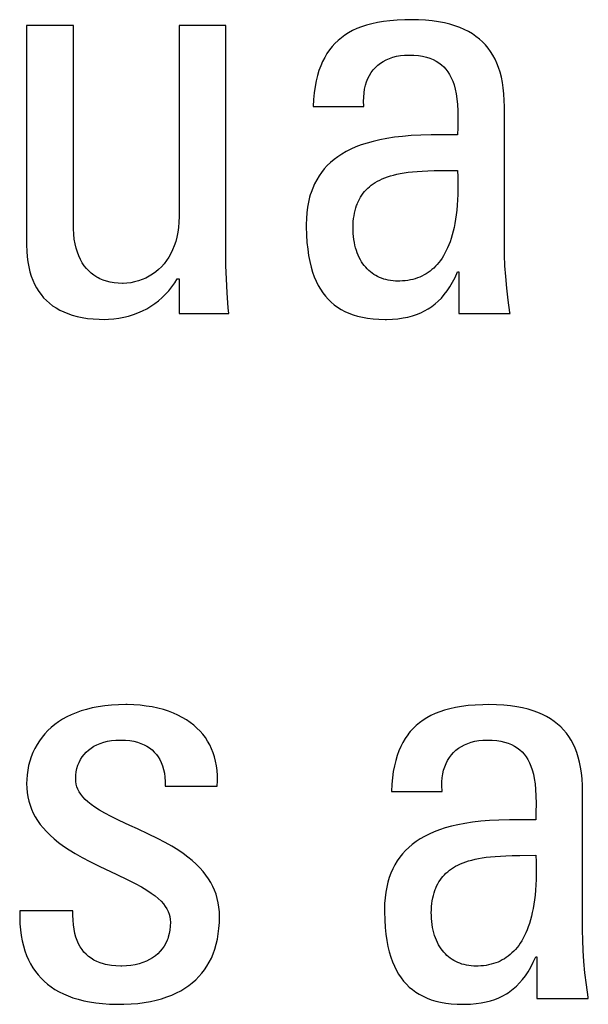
# Model space of a CAD drawing. Header units: millimetres. Extents: x -71 to 747, y -184 to 606.
# Tile 52 of 97: x 266.26 to 268.55, y 211.5 to 215.45. Entities that reach past the tile are written whole.
import ezdxf

# ---------------------------------------------------------------- set-up
doc = ezdxf.new("R2010")
doc.units = ezdxf.units.MM
doc.header["$LTSCALE"] = 30.734
doc.layers.get('0').update_dxf_attribs({"linetype": 'CONTINUOUS'})

msp = doc.modelspace()

# ---------------------------------------------------------------- linework, layer by layer
at = {"color": 7}
for p, q in [((266.4796, 215.4308), (266.2916, 215.4308)), ((266.2916, 215.4308), (266.2916, 214.5479)), ((266.4796, 214.6282), (266.4796, 215.4308)), ((267.0918, 215.4308), (266.9038, 215.4308)), ((266.9038, 215.4308), (266.9038, 214.6626)), ((267.0918, 214.5135), (267.0918, 215.4308)), ((267.6184, 215.4177), (267.6012, 215.4097)), ((267.6368, 215.425), (267.6184, 215.4177)), ((267.6566, 215.4315), (267.6368, 215.425)), ((267.6778, 215.4373), (267.6566, 215.4315)), ((267.7005, 215.4423), (267.6778, 215.4373)), ((267.725, 215.4464), (267.7005, 215.4423)), ((267.7513, 215.4497), (267.725, 215.4464)), ((267.7797, 215.452), (267.7513, 215.4497)), ((267.8103, 215.4534), (267.7797, 215.452)), ((267.8347, 215.4537), (267.8103, 215.4534)), ((267.8654, 215.4531), (267.8347, 215.4537)), ((267.8942, 215.4515), (267.8654, 215.4531)), ((267.9211, 215.4488), (267.8942, 215.4515)), ((267.9462, 215.4451), (267.9211, 215.4488)), ((267.9698, 215.4406), (267.9462, 215.4451)), ((267.9918, 215.4352), (267.9698, 215.4406)), ((268.0124, 215.429), (267.9918, 215.4352)), ((268.0316, 215.422), (268.0124, 215.429)), ((268.0496, 215.4142), (268.0316, 215.422)), ((267.5559, 215.3812), (267.5427, 215.3702)), ((267.57, 215.3914), (267.5559, 215.3812)), ((267.5851, 215.4009), (267.57, 215.3914)), ((267.6012, 215.4097), (267.5851, 215.4009)), ((268.0664, 215.4057), (268.0496, 215.4142)), ((268.0821, 215.3965), (268.0664, 215.4057)), ((268.0967, 215.3865), (268.0821, 215.3965)), ((268.1103, 215.3758), (268.0967, 215.3865)), ((267.5134, 215.3391), (267.5082, 215.3322)), ((267.5189, 215.3458), (267.5134, 215.3391)), ((267.5304, 215.3584), (267.5189, 215.3458)), ((267.5427, 215.3702), (267.5304, 215.3584)), ((268.123, 215.3644), (268.1103, 215.3758)), ((268.1347, 215.3523), (268.123, 215.3644)), ((268.1456, 215.3394), (268.1347, 215.3523)), ((268.1556, 215.3257), (268.1456, 215.3394)), ((267.4891, 215.3023), (267.4806, 215.2858)), ((267.4982, 215.3178), (267.4891, 215.3023)), ((267.5082, 215.3322), (267.4982, 215.3178)), ((267.7361, 215.2925), (267.7491, 215.2981)), ((267.7491, 215.2981), (267.763, 215.3028)), ((267.763, 215.3028), (267.7778, 215.3065)), ((267.7778, 215.3065), (267.7935, 215.3092)), ((267.7935, 215.3092), (267.8102, 215.3109)), ((267.8102, 215.3109), (267.8278, 215.3115)), ((267.8278, 215.3115), (267.8475, 215.3109)), ((267.8475, 215.3109), (267.8656, 215.3093)), ((267.8656, 215.3093), (267.8823, 215.3067)), ((267.8823, 215.3067), (267.8977, 215.3031)), ((267.8977, 215.3031), (267.9118, 215.2987)), ((267.9118, 215.2987), (267.9248, 215.2934)), ((268.1648, 215.3111), (268.1556, 215.3257)), ((268.1732, 215.2956), (268.1648, 215.3111)), ((267.473, 215.2682), (267.4661, 215.2494)), ((267.4806, 215.2858), (267.473, 215.2682)), ((267.6837, 215.2516), (267.6925, 215.2614)), ((267.6925, 215.2614), (267.7022, 215.2704)), ((267.7022, 215.2704), (267.7127, 215.2786)), ((267.7127, 215.2786), (267.724, 215.286)), ((267.724, 215.286), (267.7361, 215.2925)), ((267.9248, 215.2934), (267.9368, 215.2873)), ((267.9368, 215.2873), (267.9479, 215.2804)), ((267.9479, 215.2804), (267.958, 215.2726)), ((267.958, 215.2726), (267.9674, 215.2641)), ((267.9674, 215.2641), (267.976, 215.2546)), ((268.1808, 215.2792), (268.1732, 215.2956)), ((268.1876, 215.2617), (268.1808, 215.2792)), ((268.1936, 215.2431), (268.1876, 215.2617)), ((267.46, 215.2293), (267.4547, 215.2078)), ((267.4661, 215.2494), (267.46, 215.2293)), ((267.6625, 215.2171), (267.6687, 215.2294)), ((267.6687, 215.2294), (267.6758, 215.2409)), ((267.6758, 215.2409), (267.6837, 215.2516)), ((267.976, 215.2546), (267.9838, 215.2443)), ((267.9838, 215.2443), (267.991, 215.2329)), ((267.991, 215.2329), (267.9975, 215.2204)), ((267.9975, 215.2204), (268.0034, 215.2067)), ((268.1988, 215.2232), (268.1936, 215.2431)), ((268.2031, 215.202), (268.1988, 215.2232)), ((267.4503, 215.1847), (267.4468, 215.16)), ((267.4547, 215.2078), (267.4503, 215.1847)), ((267.6494, 215.1752), (267.6528, 215.19)), ((267.6528, 215.19), (267.6572, 215.204)), ((267.6572, 215.204), (267.6625, 215.2171)), ((268.0034, 215.2067), (268.0086, 215.1916)), ((268.0086, 215.1916), (268.013, 215.1749)), ((268.2065, 215.1794), (268.2031, 215.202)), ((268.2089, 215.1553), (268.2065, 215.1794)), ((267.4468, 215.16), (267.4442, 215.1335)), ((267.6455, 215.1257), (267.6457, 215.143)), ((267.6457, 215.143), (267.647, 215.1595)), ((267.647, 215.1595), (267.6494, 215.1752)), ((268.013, 215.1749), (268.0168, 215.1565)), ((268.0168, 215.1565), (268.0198, 215.136)), ((268.2104, 215.1294), (268.2089, 215.1553)), ((267.4442, 215.1335), (267.4426, 215.1052)), ((267.4426, 215.1052), (267.6467, 215.1052)), ((267.6465, 215.1075), (267.6455, 215.1257)), ((267.6467, 215.1052), (267.6465, 215.1075)), ((268.0198, 215.136), (268.022, 215.1131)), ((268.022, 215.1131), (268.0234, 215.0871)), ((268.2108, 215.1052), (268.2104, 215.1294)), ((268.2108, 214.5479), (268.2108, 215.1052)), ((268.0234, 215.0871), (268.0239, 215.057)), ((268.0239, 215.057), (268.0235, 215.0203)), ((267.8017, 214.985), (267.7689, 214.9812)), ((267.8369, 214.988), (267.8017, 214.985)), ((267.8751, 214.9901), (267.8369, 214.988)), ((267.9168, 214.9913), (267.8751, 214.9901)), ((267.9629, 214.9915), (267.9168, 214.9913)), ((268.0155, 214.9907), (267.9629, 214.9915)), ((268.0227, 214.9905), (268.0155, 214.9907)), ((268.0235, 215.0203), (268.0227, 214.9905)), ((267.6145, 214.9423), (267.5944, 214.9335)), ((267.636, 214.9506), (267.6145, 214.9423)), ((267.659, 214.9581), (267.636, 214.9506)), ((267.6837, 214.965), (267.659, 214.9581)), ((267.7102, 214.9711), (267.6837, 214.965)), ((267.7385, 214.9766), (267.7102, 214.9711)), ((267.7689, 214.9812), (267.7385, 214.9766)), ((267.5419, 214.9032), (267.5267, 214.8919)), ((267.5582, 214.9139), (267.5419, 214.9032)), ((267.5756, 214.924), (267.5582, 214.9139)), ((267.5944, 214.9335), (267.5756, 214.924)), ((267.4996, 214.8675), (267.4875, 214.8542)), ((267.5127, 214.88), (267.4996, 214.8675)), ((267.5267, 214.8919), (267.5127, 214.88)), ((267.4662, 214.8258), (267.4568, 214.8104)), ((267.4764, 214.8404), (267.4662, 214.8258)), ((267.4875, 214.8542), (267.4764, 214.8404)), ((267.7414, 214.8221), (267.7531, 214.8259)), ((267.7531, 214.8259), (267.7655, 214.8294)), ((267.7655, 214.8294), (267.7788, 214.8326)), ((267.7788, 214.8326), (267.7928, 214.8355)), ((267.7928, 214.8355), (267.8079, 214.8382)), ((267.8079, 214.8382), (267.824, 214.8405)), ((267.824, 214.8405), (267.8413, 214.8425)), ((267.8413, 214.8425), (267.86, 214.8442)), ((267.86, 214.8442), (267.8804, 214.8456)), ((267.8804, 214.8456), (267.903, 214.8466)), ((267.903, 214.8466), (267.9285, 214.8473)), ((267.9285, 214.8473), (267.9591, 214.8478)), ((267.9591, 214.8478), (268.0227, 214.8483)), ((268.0227, 214.8483), (268.0237, 214.8223)), ((267.4484, 214.7943), (267.4409, 214.7773)), ((267.4568, 214.8104), (267.4484, 214.7943)), ((267.6689, 214.7826), (267.6762, 214.7884)), ((267.6762, 214.7884), (267.6839, 214.794)), ((267.6839, 214.794), (267.6922, 214.7994)), ((267.6922, 214.7994), (267.7009, 214.8044)), ((267.7009, 214.8044), (267.7101, 214.8093)), ((267.7101, 214.8093), (267.7199, 214.8138)), ((267.7199, 214.8138), (267.7303, 214.8181)), ((267.7303, 214.8181), (267.7414, 214.8221)), ((268.0237, 214.8223), (268.0242, 214.7975)), ((268.0242, 214.7975), (268.0243, 214.7738)), ((267.4313, 214.7501), (267.4286, 214.7406)), ((267.4343, 214.7594), (267.4313, 214.7501)), ((267.4409, 214.7773), (267.4343, 214.7594)), ((267.6334, 214.7413), (267.6384, 214.749)), ((267.6384, 214.749), (267.6437, 214.7563)), ((267.6437, 214.7563), (267.6494, 214.7633)), ((267.6494, 214.7633), (267.6555, 214.77)), ((267.6555, 214.77), (267.662, 214.7764)), ((267.662, 214.7764), (267.6689, 214.7826)), ((268.0238, 214.7511), (268.0229, 214.7294)), ((268.0243, 214.7738), (268.0238, 214.7511)), ((267.4239, 214.7208), (267.4201, 214.6999)), ((267.4286, 214.7406), (267.4239, 214.7208)), ((267.6139, 214.6975), (267.6171, 214.707)), ((267.6171, 214.707), (267.6188, 214.7117)), ((267.6188, 214.7117), (267.6206, 214.7162)), ((267.6206, 214.7162), (267.6245, 214.725)), ((267.6245, 214.725), (267.6288, 214.7333)), ((267.6288, 214.7333), (267.6334, 214.7413)), ((268.0215, 214.7087), (268.0197, 214.689)), ((268.0229, 214.7294), (268.0215, 214.7087)), ((267.4174, 214.678), (267.4157, 214.6549)), ((267.4201, 214.6999), (267.4174, 214.678)), ((267.6052, 214.6545), (267.6068, 214.666)), ((267.6068, 214.666), (267.6088, 214.677)), ((267.6088, 214.677), (267.6112, 214.6875)), ((267.6112, 214.6875), (267.6139, 214.6975)), ((268.0176, 214.6702), (268.015, 214.6522)), ((268.0197, 214.689), (268.0176, 214.6702)), ((266.4798, 214.6139), (266.4796, 214.6282)), ((266.9032, 214.6405), (266.9016, 214.6195)), ((266.9038, 214.6626), (266.9032, 214.6405)), ((267.4157, 214.6549), (267.4151, 214.6305)), ((267.4151, 214.6305), (267.4151, 214.621)), ((267.6031, 214.6167), (267.6033, 214.6299)), ((267.6033, 214.6299), (267.604, 214.6425)), ((267.604, 214.6425), (267.6052, 214.6545)), ((268.0121, 214.6352), (268.0089, 214.6189)), ((268.015, 214.6522), (268.0121, 214.6352)), ((266.4811, 214.5926), (266.4798, 214.6139)), ((266.4833, 214.5726), (266.4811, 214.5926)), ((266.8988, 214.5996), (266.8951, 214.5806)), ((266.9016, 214.6195), (266.8988, 214.5996)), ((267.4151, 214.621), (267.416, 214.5888)), ((267.416, 214.5888), (267.4179, 214.5591)), ((267.6032, 214.6076), (267.6031, 214.6167)), ((267.6038, 214.595), (267.6032, 214.6076)), ((267.6048, 214.5827), (267.6038, 214.595)), ((268.0014, 214.5888), (267.9972, 214.5748)), ((268.0053, 214.6035), (268.0014, 214.5888)), ((268.0089, 214.6189), (268.0053, 214.6035)), ((266.2916, 214.5479), (266.2922, 214.524)), ((266.4866, 214.5538), (266.4833, 214.5726)), ((266.4907, 214.5362), (266.4866, 214.5538)), ((266.8904, 214.5625), (266.8848, 214.5455)), ((266.8951, 214.5806), (266.8904, 214.5625)), ((267.4179, 214.5591), (267.4207, 214.5315)), ((267.6063, 214.5707), (267.6048, 214.5827)), ((267.6083, 214.5591), (267.6063, 214.5707)), ((267.6106, 214.5479), (267.6083, 214.5591)), ((267.6134, 214.537), (267.6106, 214.5479)), ((267.9879, 214.5491), (267.9829, 214.5372)), ((267.9927, 214.5616), (267.9879, 214.5491)), ((267.9972, 214.5748), (267.9927, 214.5616)), ((268.2114, 214.5076), (268.2108, 214.5479)), ((266.2922, 214.524), (266.2938, 214.5015)), ((266.4957, 214.5198), (266.4907, 214.5362)), ((266.5015, 214.5045), (266.4957, 214.5198)), ((266.871, 214.514), (266.8628, 214.4996)), ((266.8783, 214.5293), (266.871, 214.514)), ((266.8848, 214.5455), (266.8783, 214.5293)), ((267.0924, 214.4643), (267.0918, 214.5135)), ((267.4207, 214.5315), (267.4244, 214.5059)), ((267.6165, 214.5266), (267.6134, 214.537)), ((267.62, 214.5166), (267.6165, 214.5266)), ((267.6239, 214.5071), (267.62, 214.5166)), ((267.6281, 214.498), (267.6239, 214.5071)), ((267.9721, 214.5152), (267.9664, 214.5052)), ((267.9776, 214.5259), (267.9721, 214.5152)), ((267.9829, 214.5372), (267.9776, 214.5259)), ((268.2131, 214.4655), (268.2114, 214.5076)), ((266.2938, 214.5015), (266.2964, 214.4803)), ((266.2964, 214.4803), (266.3, 214.4603)), ((266.5081, 214.4904), (266.5015, 214.5045)), ((266.5154, 214.4774), (266.5081, 214.4904)), ((266.5233, 214.4653), (266.5154, 214.4774)), ((266.844, 214.4733), (266.8334, 214.4615)), ((266.8538, 214.486), (266.844, 214.4733)), ((266.8628, 214.4996), (266.8538, 214.486)), ((267.4244, 214.5059), (267.4289, 214.4821)), ((267.4289, 214.4821), (267.4343, 214.46)), ((267.6326, 214.4893), (267.6281, 214.498)), ((267.6374, 214.481), (267.6326, 214.4893)), ((267.6426, 214.4732), (267.6374, 214.481)), ((267.648, 214.4659), (267.6426, 214.4732)), ((267.941, 214.4704), (267.9342, 214.463)), ((267.9477, 214.4783), (267.941, 214.4704)), ((267.9541, 214.4868), (267.9477, 214.4783)), ((267.9604, 214.4957), (267.9541, 214.4868)), ((267.9664, 214.5052), (267.9604, 214.4957)), ((266.3, 214.4603), (266.3046, 214.4414)), ((266.3046, 214.4414), (266.31, 214.4236)), ((266.532, 214.4543), (266.5233, 214.4653)), ((266.5414, 214.4442), (266.532, 214.4543)), ((266.5515, 214.435), (266.5414, 214.4442)), ((266.5622, 214.4268), (266.5515, 214.435)), ((266.7974, 214.4312), (266.784, 214.423)), ((266.8101, 214.4404), (266.7974, 214.4312)), ((266.8221, 214.4505), (266.8101, 214.4404)), ((266.8334, 214.4615), (266.8221, 214.4505)), ((267.0941, 214.4123), (267.0924, 214.4643)), ((267.4343, 214.46), (267.4404, 214.4395)), ((267.4404, 214.4395), (267.4473, 214.4204)), ((267.6537, 214.4589), (267.648, 214.4659)), ((267.6597, 214.4524), (267.6537, 214.4589)), ((267.666, 214.4462), (267.6597, 214.4524)), ((267.6725, 214.4405), (267.666, 214.4462)), ((267.6793, 214.4352), (267.6725, 214.4405)), ((267.6864, 214.4303), (267.6793, 214.4352)), ((267.6938, 214.4258), (267.6864, 214.4303)), ((267.8883, 214.4281), (267.8798, 214.4237)), ((267.8965, 214.4328), (267.8883, 214.4281)), ((267.9045, 214.438), (267.8965, 214.4328)), ((267.9122, 214.4436), (267.9045, 214.438)), ((267.9198, 214.4496), (267.9122, 214.4436)), ((267.9271, 214.4561), (267.9198, 214.4496)), ((267.9342, 214.463), (267.9271, 214.4561)), ((268.0128, 214.4185), (268.0227, 214.4401)), ((268.0227, 214.4401), (268.0273, 214.4401)), ((268.0273, 214.4401), (268.0273, 214.2727)), ((268.2161, 214.4214), (268.2131, 214.4655)), ((266.31, 214.4236), (266.3163, 214.4069)), ((266.3163, 214.4069), (266.3234, 214.3911)), ((266.3234, 214.3911), (266.3313, 214.3763)), ((266.5737, 214.4194), (266.5622, 214.4268)), ((266.5797, 214.4161), (266.5737, 214.4194)), ((266.5859, 214.413), (266.5797, 214.4161)), ((266.599, 214.4074), (266.5859, 214.413)), ((266.6127, 214.4028), (266.599, 214.4074)), ((266.6274, 214.3992), (266.6127, 214.4028)), ((266.6429, 214.3965), (266.6274, 214.3992)), ((266.6594, 214.3948), (266.6429, 214.3965)), ((266.6768, 214.3943), (266.6594, 214.3948)), ((266.679, 214.3943), (266.6768, 214.3943)), ((266.6944, 214.395), (266.679, 214.3943)), ((266.7099, 214.3969), (266.6944, 214.395)), ((266.7254, 214.4), (266.7099, 214.3969)), ((266.7407, 214.4041), (266.7254, 214.4)), ((266.7556, 214.4094), (266.7407, 214.4041)), ((266.7701, 214.4157), (266.7556, 214.4094)), ((266.784, 214.423), (266.7701, 214.4157)), ((266.8751, 214.3801), (266.8864, 214.396)), ((266.8864, 214.396), (266.8969, 214.4127)), ((266.8969, 214.4127), (266.9038, 214.4127)), ((266.9038, 214.4127), (266.9038, 214.2727)), ((267.097, 214.3568), (267.0941, 214.4123)), ((267.4473, 214.4204), (267.4548, 214.4026)), ((267.4548, 214.4026), (267.4631, 214.386)), ((267.7014, 214.4217), (267.6938, 214.4258)), ((267.7093, 214.418), (267.7014, 214.4217)), ((267.7176, 214.4147), (267.7093, 214.418)), ((267.7261, 214.4118), (267.7176, 214.4147)), ((267.735, 214.4093), (267.7261, 214.4118)), ((267.7441, 214.4072), (267.735, 214.4093)), ((267.7537, 214.4056), (267.7441, 214.4072)), ((267.7635, 214.4044), (267.7537, 214.4056)), ((267.7737, 214.4037), (267.7635, 214.4044)), ((267.7843, 214.4035), (267.7737, 214.4037)), ((267.7911, 214.4036), (267.7843, 214.4035)), ((267.8022, 214.4041), (267.7911, 214.4036)), ((267.8129, 214.405), (267.8022, 214.4041)), ((267.8233, 214.4064), (267.8129, 214.405)), ((267.8335, 214.4083), (267.8233, 214.4064)), ((267.8433, 214.4105), (267.8335, 214.4083)), ((267.8528, 214.4132), (267.8433, 214.4105)), ((267.8621, 214.4163), (267.8528, 214.4132)), ((267.8711, 214.4198), (267.8621, 214.4163)), ((267.8798, 214.4237), (267.8711, 214.4198)), ((267.9919, 214.3808), (268.0025, 214.3988)), ((268.0025, 214.3988), (268.0128, 214.4185)), ((268.2204, 214.3754), (268.2161, 214.4214)), ((266.3313, 214.3763), (266.3401, 214.3623)), ((266.3401, 214.3623), (266.3496, 214.3492)), ((266.3496, 214.3492), (266.36, 214.3369)), ((266.8364, 214.3373), (266.8501, 214.3508)), ((266.8501, 214.3508), (266.863, 214.365)), ((266.863, 214.365), (266.8751, 214.3801)), ((267.1013, 214.2967), (267.097, 214.3568)), ((267.4631, 214.386), (267.472, 214.3706)), ((267.472, 214.3706), (267.4816, 214.3563)), ((267.4816, 214.3563), (267.4919, 214.343)), ((267.9576, 214.3356), (267.9695, 214.3494)), ((267.9695, 214.3494), (267.9809, 214.3644)), ((267.9809, 214.3644), (267.9919, 214.3808)), ((268.226, 214.3275), (268.2204, 214.3754)), ((266.36, 214.3369), (266.3712, 214.3254)), ((266.3712, 214.3254), (266.3833, 214.3147)), ((266.3833, 214.3147), (266.3962, 214.3048)), ((266.7907, 214.3023), (266.8067, 214.3131)), ((266.8067, 214.3131), (266.8219, 214.3248)), ((266.8219, 214.3248), (266.8364, 214.3373)), ((267.4919, 214.343), (267.5029, 214.3307)), ((267.5029, 214.3307), (267.5147, 214.3192)), ((267.5147, 214.3192), (267.5273, 214.3087)), ((267.919, 214.3013), (267.9324, 214.3117)), ((267.9324, 214.3117), (267.9453, 214.3231)), ((267.9453, 214.3231), (267.9576, 214.3356)), ((268.2329, 214.2777), (268.226, 214.3275)), ((266.3962, 214.3048), (266.4101, 214.2957)), ((266.4101, 214.2957), (266.4248, 214.2873)), ((266.4248, 214.2873), (266.4406, 214.2797)), ((266.4406, 214.2797), (266.4574, 214.2728)), ((266.4574, 214.2728), (266.4753, 214.2668)), ((266.7205, 214.2688), (266.739, 214.2757)), ((266.739, 214.2757), (266.7568, 214.2836)), ((266.7568, 214.2836), (266.7741, 214.2925)), ((266.7741, 214.2925), (266.7907, 214.3023)), ((266.9038, 214.2727), (267.1033, 214.2727)), ((267.1033, 214.2727), (267.1013, 214.2967)), ((267.5273, 214.3087), (267.5406, 214.299)), ((267.5406, 214.299), (267.5548, 214.2901)), ((267.5548, 214.2901), (267.57, 214.282)), ((267.57, 214.282), (267.5861, 214.2748)), ((267.5861, 214.2748), (267.6031, 214.2684)), ((267.8412, 214.2639), (267.8584, 214.2695)), ((267.8584, 214.2695), (267.8747, 214.2761)), ((267.8747, 214.2761), (267.8902, 214.2835)), ((267.8902, 214.2835), (267.9049, 214.2919)), ((267.9049, 214.2919), (267.912, 214.2965)), ((267.912, 214.2965), (267.919, 214.3013)), ((268.0273, 214.2727), (268.2337, 214.2727)), ((268.2337, 214.2727), (268.2329, 214.2777)), ((266.4753, 214.2668), (266.4944, 214.2616)), ((266.4944, 214.2616), (266.5147, 214.2573)), ((266.5147, 214.2573), (266.5362, 214.2539)), ((266.5362, 214.2539), (266.5592, 214.2515)), ((266.5592, 214.2515), (266.5835, 214.2501)), ((266.5835, 214.2501), (266.6034, 214.2498)), ((266.6034, 214.2498), (266.6209, 214.2502)), ((266.6209, 214.2502), (266.6416, 214.2517)), ((266.6416, 214.2517), (266.662, 214.2543)), ((266.662, 214.2543), (266.682, 214.2581)), ((266.682, 214.2581), (266.7015, 214.2629)), ((266.7015, 214.2629), (266.7205, 214.2688)), ((267.6031, 214.2684), (267.6213, 214.263)), ((267.6213, 214.263), (267.6407, 214.2584)), ((267.6407, 214.2584), (267.6613, 214.2547)), ((267.6613, 214.2547), (267.6832, 214.252)), ((267.6832, 214.252), (267.7066, 214.2503)), ((267.7066, 214.2503), (267.7315, 214.2498)), ((267.7315, 214.2498), (267.7372, 214.2498)), ((267.7372, 214.2498), (267.7609, 214.2506)), ((267.7609, 214.2506), (267.783, 214.2525)), ((267.783, 214.2525), (267.8036, 214.2553)), ((267.8036, 214.2553), (267.823, 214.2592)), ((267.823, 214.2592), (267.8412, 214.2639)), ((266.5555, 212.6887), (266.5326, 212.6831)), ((266.5797, 212.6933), (266.5555, 212.6887)), ((266.6053, 212.697), (266.5797, 212.6933)), ((266.6322, 212.6997), (266.6053, 212.697)), ((266.6607, 212.7014), (266.6322, 212.6997)), ((266.6906, 212.702), (266.6607, 212.7014)), ((266.695, 212.702), (266.6906, 212.702)), ((266.7217, 212.7012), (266.695, 212.702)), ((266.7475, 212.6994), (266.7217, 212.7012)), ((266.7724, 212.6965), (266.7475, 212.6994)), ((266.7963, 212.6926), (266.7724, 212.6965)), ((266.8191, 212.6877), (266.7963, 212.6926)), ((266.8409, 212.6819), (266.8191, 212.6877)), ((268.0145, 212.6906), (267.9918, 212.6856)), ((268.039, 212.6947), (268.0145, 212.6906)), ((268.0653, 212.698), (268.039, 212.6947)), ((268.0937, 212.7003), (268.0653, 212.698)), ((268.1244, 212.7017), (268.0937, 212.7003)), ((268.1489, 212.702), (268.1244, 212.7017)), ((268.1796, 212.7014), (268.1489, 212.702)), ((268.2084, 212.6998), (268.1796, 212.7014)), ((268.2353, 212.6971), (268.2084, 212.6998)), ((268.2604, 212.6934), (268.2353, 212.6971)), ((268.284, 212.6889), (268.2604, 212.6934)), ((268.306, 212.6835), (268.284, 212.6889)), ((266.4529, 212.6526), (266.4357, 212.6431)), ((266.4711, 212.6614), (266.4529, 212.6526)), ((266.4904, 212.6695), (266.4711, 212.6614)), ((266.5109, 212.6767), (266.4904, 212.6695)), ((266.5326, 212.6831), (266.5109, 212.6767)), ((266.8616, 212.6753), (266.8409, 212.6819)), ((266.8812, 212.6678), (266.8616, 212.6753)), ((266.8997, 212.6596), (266.8812, 212.6678)), ((266.9171, 212.6506), (266.8997, 212.6596)), ((266.9334, 212.641), (266.9171, 212.6506)), ((267.8991, 212.6492), (267.8841, 212.6397)), ((267.9152, 212.658), (267.8991, 212.6492)), ((267.9324, 212.666), (267.9152, 212.658)), ((267.9509, 212.6733), (267.9324, 212.666)), ((267.9706, 212.6798), (267.9509, 212.6733)), ((267.9918, 212.6856), (267.9706, 212.6798)), ((268.3266, 212.6773), (268.306, 212.6835)), ((268.3458, 212.6703), (268.3266, 212.6773)), ((268.3638, 212.6625), (268.3458, 212.6703)), ((268.3806, 212.654), (268.3638, 212.6625)), ((268.3963, 212.6448), (268.3806, 212.654)), ((266.3904, 212.6102), (266.3771, 212.5978)), ((266.4045, 212.6219), (266.3904, 212.6102)), ((266.4196, 212.6328), (266.4045, 212.6219)), ((266.4357, 212.6431), (266.4196, 212.6328)), ((266.9486, 212.6306), (266.9334, 212.641)), ((266.9628, 212.6197), (266.9486, 212.6306)), ((266.976, 212.608), (266.9628, 212.6197)), ((267.8568, 212.6185), (267.8445, 212.6067)), ((267.87, 212.6295), (267.8568, 212.6185)), ((267.8841, 212.6397), (267.87, 212.6295)), ((268.4109, 212.6348), (268.3963, 212.6448)), ((268.4245, 212.6242), (268.4109, 212.6348)), ((268.4371, 212.6128), (268.4245, 212.6242)), ((268.4488, 212.6006), (268.4371, 212.6128)), ((266.3535, 212.5711), (266.343, 212.5567)), ((266.3648, 212.5848), (266.3535, 212.5711)), ((266.3771, 212.5978), (266.3648, 212.5848)), ((266.9882, 212.5958), (266.976, 212.608)), ((266.9994, 212.5829), (266.9882, 212.5958)), ((267.0096, 212.5694), (266.9994, 212.5829)), ((267.0189, 212.5553), (267.0096, 212.5694)), ((267.8223, 212.5805), (267.8123, 212.566)), ((267.8275, 212.5874), (267.8223, 212.5805)), ((267.833, 212.594), (267.8275, 212.5874)), ((267.8445, 212.6067), (267.833, 212.594)), ((268.4597, 212.5877), (268.4488, 212.6006)), ((268.4697, 212.574), (268.4597, 212.5877)), ((268.4789, 212.5595), (268.4697, 212.574)), ((266.3334, 212.5416), (266.3248, 212.5259)), ((266.343, 212.5567), (266.3334, 212.5416)), ((266.5506, 212.5274), (266.562, 212.5346)), ((266.562, 212.5346), (266.5743, 212.5409)), ((266.5743, 212.5409), (266.5876, 212.5464)), ((266.5876, 212.5464), (266.6018, 212.5511)), ((266.6018, 212.5511), (266.6169, 212.5548)), ((266.6169, 212.5548), (266.6328, 212.5576)), ((266.6328, 212.5576), (266.6496, 212.5593)), ((266.6496, 212.5593), (266.667, 212.5599)), ((266.667, 212.5599), (266.6676, 212.5599)), ((266.6676, 212.5599), (266.6705, 212.5599)), ((266.6705, 212.5599), (266.689, 212.5592)), ((266.689, 212.5592), (266.7062, 212.5574)), ((266.7062, 212.5574), (266.7221, 212.5547)), ((266.7221, 212.5547), (266.7369, 212.551)), ((266.7369, 212.551), (266.7506, 212.5465)), ((266.7506, 212.5465), (266.7632, 212.5411)), ((266.7632, 212.5411), (266.7749, 212.535)), ((266.7749, 212.535), (266.7856, 212.528)), ((267.0272, 212.5405), (267.0189, 212.5553)), ((267.0346, 212.525), (267.0272, 212.5405)), ((267.7948, 212.5341), (267.7871, 212.5165)), ((267.8032, 212.5506), (267.7948, 212.5341)), ((267.8123, 212.566), (267.8032, 212.5506)), ((268.0269, 212.527), (268.0382, 212.5344)), ((268.0382, 212.5344), (268.0503, 212.5409)), ((268.0503, 212.5409), (268.0634, 212.5465)), ((268.0634, 212.5465), (268.0772, 212.5512)), ((268.0772, 212.5512), (268.092, 212.5549)), ((268.092, 212.5549), (268.1077, 212.5576)), ((268.1077, 212.5576), (268.1244, 212.5593)), ((268.1244, 212.5593), (268.142, 212.5599)), ((268.142, 212.5599), (268.1617, 212.5593)), ((268.1617, 212.5593), (268.1798, 212.5577)), ((268.1798, 212.5577), (268.1965, 212.5551)), ((268.1965, 212.5551), (268.2119, 212.5515)), ((268.2119, 212.5515), (268.226, 212.5471)), ((268.226, 212.5471), (268.239, 212.5418)), ((268.239, 212.5418), (268.251, 212.5357)), ((268.251, 212.5357), (268.2621, 212.5288)), ((268.4873, 212.544), (268.4789, 212.5595)), ((268.4949, 212.5275), (268.4873, 212.544)), ((266.3103, 212.4925), (266.3046, 212.475)), ((266.3171, 212.5095), (266.3103, 212.4925)), ((266.3248, 212.5259), (266.3171, 212.5095)), ((266.5079, 212.4814), (266.5146, 212.4919)), ((266.5146, 212.4919), (266.5222, 212.5018)), ((266.5222, 212.5018), (266.5307, 212.511)), ((266.5307, 212.511), (266.5402, 212.5196)), ((266.5402, 212.5196), (266.5506, 212.5274)), ((266.7856, 212.528), (266.7955, 212.5203)), ((266.7955, 212.5203), (266.8046, 212.5117)), ((266.8046, 212.5117), (266.8128, 212.5023)), ((266.8128, 212.5023), (266.8202, 212.4921)), ((266.8202, 212.4921), (266.8268, 212.4811)), ((267.041, 212.5089), (267.0346, 212.525)), ((267.0465, 212.492), (267.041, 212.5089)), ((267.051, 212.4744), (267.0465, 212.492)), ((267.7802, 212.4977), (267.7741, 212.4776)), ((267.7871, 212.5165), (267.7802, 212.4977)), ((267.99, 212.4893), (267.9979, 212.5)), ((267.9979, 212.5), (268.0067, 212.5098)), ((268.0067, 212.5098), (268.0164, 212.5188)), ((268.0164, 212.5188), (268.0269, 212.527)), ((268.2621, 212.5288), (268.2722, 212.521)), ((268.2722, 212.521), (268.2816, 212.5125)), ((268.2816, 212.5125), (268.2902, 212.503)), ((268.2902, 212.503), (268.298, 212.4927)), ((268.298, 212.4927), (268.3052, 212.4813)), ((268.5017, 212.51), (268.4949, 212.5275)), ((268.5077, 212.4914), (268.5017, 212.51)), ((268.5129, 212.4715), (268.5077, 212.4914)), ((266.2998, 212.4569), (266.2961, 212.4385)), ((266.3046, 212.475), (266.2998, 212.4569)), ((266.4938, 212.4457), (266.4975, 212.4583)), ((266.4975, 212.4583), (266.5022, 212.4702)), ((266.5022, 212.4702), (266.5079, 212.4814)), ((266.8268, 212.4811), (266.8326, 212.4691)), ((266.8326, 212.4691), (266.8376, 212.4561)), ((266.8376, 212.4561), (266.8418, 212.442)), ((267.0544, 212.456), (267.051, 212.4744)), ((267.0568, 212.4368), (267.0544, 212.456)), ((267.7689, 212.4561), (267.7645, 212.433)), ((267.7741, 212.4776), (267.7689, 212.4561)), ((267.9669, 212.4383), (267.9713, 212.4523)), ((267.9713, 212.4523), (267.9767, 212.4655)), ((267.9767, 212.4655), (267.9829, 212.4778)), ((267.9829, 212.4778), (267.99, 212.4893)), ((268.3052, 212.4813), (268.3117, 212.4688)), ((268.3117, 212.4688), (268.3176, 212.4551)), ((268.3176, 212.4551), (268.3228, 212.44)), ((268.5172, 212.4504), (268.5129, 212.4715)), ((268.5206, 212.4278), (268.5172, 212.4504)), ((266.2935, 212.4198), (266.292, 212.4011)), ((266.2961, 212.4385), (266.2935, 212.4198)), ((266.4888, 212.4039), (266.4894, 212.4185)), ((266.4894, 212.4185), (266.491, 212.4325)), ((266.491, 212.4325), (266.4938, 212.4457)), ((266.8418, 212.442), (266.845, 212.4269)), ((266.845, 212.4269), (266.8473, 212.4106)), ((266.8473, 212.4106), (266.8486, 212.393)), ((267.0582, 212.4168), (267.0568, 212.4368)), ((267.0584, 212.3959), (267.0582, 212.4168)), ((267.7645, 212.433), (267.7609, 212.4083)), ((267.9611, 212.4078), (267.9635, 212.4235)), ((267.9635, 212.4235), (267.9669, 212.4383)), ((268.3228, 212.44), (268.3272, 212.4233)), ((268.3272, 212.4233), (268.331, 212.4049)), ((268.523, 212.4036), (268.5206, 212.4278)), ((266.292, 212.4011), (266.2916, 212.3856)), ((266.2916, 212.3856), (266.2922, 212.3669)), ((266.4894, 212.3929), (266.4888, 212.4039)), ((266.4911, 212.3823), (266.4894, 212.3929)), ((266.4939, 212.372), (266.4911, 212.3823)), ((266.4978, 212.3618), (266.4939, 212.372)), ((266.8486, 212.393), (266.8488, 212.3741)), ((266.8488, 212.3741), (267.0574, 212.3741)), ((267.0574, 212.3741), (267.0584, 212.3959)), ((267.7584, 212.3819), (267.7568, 212.3535)), ((267.7609, 212.4083), (267.7584, 212.3819)), ((267.9596, 212.374), (267.9598, 212.3913)), ((267.9606, 212.3558), (267.9596, 212.374)), ((267.9598, 212.3913), (267.9611, 212.4078)), ((268.331, 212.4049), (268.334, 212.3844)), ((268.334, 212.3844), (268.3362, 212.3615)), ((268.5245, 212.3777), (268.523, 212.4036)), ((268.5249, 212.3535), (268.5245, 212.3777)), ((266.2922, 212.3669), (266.2939, 212.3489)), ((266.2939, 212.3489), (266.2966, 212.3315)), ((266.2966, 212.3315), (266.3005, 212.3146)), ((266.5029, 212.3518), (266.4978, 212.3618)), ((266.5093, 212.3418), (266.5029, 212.3518)), ((266.5171, 212.3318), (266.5093, 212.3418)), ((266.5265, 212.3216), (266.5171, 212.3318)), ((267.7568, 212.3535), (267.9608, 212.3535)), ((267.9608, 212.3535), (267.9606, 212.3558)), ((268.3362, 212.3615), (268.3376, 212.3355)), ((268.3376, 212.3355), (268.3381, 212.3054)), ((268.5249, 211.7962), (268.5249, 212.3535)), ((266.3005, 212.3146), (266.3054, 212.2982)), ((266.3054, 212.2982), (266.3114, 212.2821)), ((266.5375, 212.3113), (266.5265, 212.3216)), ((266.5506, 212.3007), (266.5375, 212.3113)), ((266.5659, 212.2897), (266.5506, 212.3007)), ((268.3381, 212.3054), (268.3377, 212.2687)), ((266.3114, 212.2821), (266.3185, 212.2665)), ((266.3185, 212.2665), (266.3266, 212.2511)), ((266.584, 212.2781), (266.5659, 212.2897)), ((266.6054, 212.2657), (266.584, 212.2781)), ((266.6312, 212.2522), (266.6054, 212.2657)), ((266.6632, 212.2365), (266.6312, 212.2522)), ((268.3377, 212.2687), (268.3369, 212.2388)), ((266.3266, 212.2511), (266.336, 212.236)), ((266.336, 212.236), (266.3465, 212.2211)), ((266.3465, 212.2211), (266.3583, 212.2065)), ((266.7068, 212.2162), (266.6632, 212.2365)), ((266.7368, 212.2025), (266.7068, 212.2162)), ((267.9978, 212.2133), (267.9731, 212.2065)), ((268.0242, 212.2195), (267.9978, 212.2133)), ((268.0525, 212.2249), (268.0242, 212.2195)), ((268.083, 212.2295), (268.0525, 212.2249)), ((268.1157, 212.2334), (268.083, 212.2295)), ((268.1509, 212.2364), (268.1157, 212.2334)), ((268.189, 212.2385), (268.1509, 212.2364)), ((268.2307, 212.2396), (268.189, 212.2385)), ((268.2767, 212.2398), (268.2307, 212.2396)), ((268.3292, 212.239), (268.2767, 212.2398)), ((268.3369, 212.2388), (268.3292, 212.239)), ((266.3583, 212.2065), (266.3715, 212.1919)), ((266.3715, 212.1919), (266.3861, 212.1774)), ((266.3861, 212.1774), (266.4023, 212.163)), ((266.7816, 212.1816), (266.7368, 212.2025)), ((266.8172, 212.1642), (266.7816, 212.1816)), ((267.9085, 212.1818), (267.8897, 212.1724)), ((267.9285, 212.1907), (267.9085, 212.1818)), ((267.95, 212.1989), (267.9285, 212.1907)), ((267.9731, 212.2065), (267.95, 212.1989)), ((266.4023, 212.163), (266.4202, 212.1485)), ((266.4202, 212.1485), (266.4401, 212.134)), ((266.4401, 212.134), (266.4622, 212.1192)), ((266.8477, 212.1482), (266.8172, 212.1642)), ((266.8745, 212.1331), (266.8477, 212.1482)), ((267.8408, 212.1403), (267.8267, 212.1283)), ((267.856, 212.1516), (267.8408, 212.1403)), ((267.8723, 212.1623), (267.856, 212.1516)), ((267.8897, 212.1724), (267.8723, 212.1623)), ((266.4622, 212.1192), (266.4868, 212.1041)), ((266.4868, 212.1041), (266.5144, 212.0883)), ((266.8985, 212.1184), (266.8745, 212.1331)), ((266.92, 212.1039), (266.8985, 212.1184)), ((266.9395, 212.0896), (266.92, 212.1039)), ((267.8016, 212.1026), (267.7905, 212.0887)), ((267.8137, 212.1158), (267.8016, 212.1026)), ((267.8267, 212.1283), (267.8137, 212.1158)), ((268.1742, 212.0926), (268.1946, 212.0939)), ((268.1946, 212.0939), (268.2172, 212.095)), ((268.2172, 212.095), (268.2427, 212.0957)), ((268.2427, 212.0957), (268.2733, 212.0962)), ((268.2733, 212.0962), (268.3369, 212.0967)), ((268.3369, 212.0967), (268.3379, 212.0707)), ((266.5144, 212.0883), (266.5461, 212.0716)), ((266.5461, 212.0716), (266.5836, 212.053)), ((266.9571, 212.0754), (266.9395, 212.0896)), ((266.973, 212.0611), (266.9571, 212.0754)), ((266.9874, 212.0467), (266.973, 212.0611)), ((267.7709, 212.0587), (267.7625, 212.0426)), ((267.7803, 212.0741), (267.7709, 212.0587)), ((267.7905, 212.0887), (267.7803, 212.0741)), ((268.0151, 212.0528), (268.0244, 212.0576)), ((268.0244, 212.0576), (268.0342, 212.0622)), ((268.0342, 212.0622), (268.0446, 212.0665)), ((268.0446, 212.0665), (268.0556, 212.0705)), ((268.0556, 212.0705), (268.0673, 212.0743)), ((268.0673, 212.0743), (268.0797, 212.0778)), ((268.0797, 212.0778), (268.093, 212.081)), ((268.093, 212.081), (268.1071, 212.0839)), ((268.1071, 212.0839), (268.1221, 212.0865)), ((268.1221, 212.0865), (268.1382, 212.0889)), ((268.1382, 212.0889), (268.1555, 212.0909)), ((268.1555, 212.0909), (268.1742, 212.0926)), ((268.3379, 212.0707), (268.3384, 212.0459)), ((266.5836, 212.053), (266.6534, 212.0199)), ((266.6534, 212.0199), (266.6957, 211.9996)), ((267.0004, 212.0322), (266.9874, 212.0467)), ((267.0121, 212.0175), (267.0004, 212.0322)), ((267.0225, 212.0027), (267.0121, 212.0175)), ((267.755, 212.0256), (267.7484, 212.0077)), ((267.7625, 212.0426), (267.755, 212.0256)), ((267.9636, 212.0116), (267.9697, 212.0184)), ((267.9697, 212.0184), (267.9762, 212.0248)), ((267.9762, 212.0248), (267.9831, 212.0309)), ((267.9831, 212.0309), (267.9904, 212.0368)), ((267.9904, 212.0368), (267.9981, 212.0424)), ((267.9981, 212.0424), (268.0064, 212.0477)), ((268.0064, 212.0477), (268.0151, 212.0528)), ((268.3384, 212.0221), (268.338, 211.9994)), ((268.3384, 212.0459), (268.3384, 212.0221)), ((266.6957, 211.9996), (266.7273, 211.9836)), ((266.7273, 211.9836), (266.7529, 211.9696)), ((267.0317, 211.9875), (267.0225, 212.0027)), ((267.0399, 211.9721), (267.0317, 211.9875)), ((267.7427, 211.9889), (267.738, 211.9691)), ((267.7454, 211.9984), (267.7427, 211.9889)), ((267.7484, 212.0077), (267.7454, 211.9984)), ((267.9387, 211.9733), (267.943, 211.9817)), ((267.943, 211.9817), (267.9476, 211.9897)), ((267.9476, 211.9897), (267.9526, 211.9973)), ((267.9526, 211.9973), (267.9579, 212.0046)), ((267.9579, 212.0046), (267.9636, 212.0116)), ((268.337, 211.9778), (268.3357, 211.9571)), ((268.338, 211.9994), (268.337, 211.9778)), ((266.7529, 211.9696), (266.7742, 211.9569)), ((266.7742, 211.9569), (266.7922, 211.945)), ((266.7922, 211.945), (266.8075, 211.9337)), ((267.0469, 211.9563), (267.0399, 211.9721)), ((267.0528, 211.9401), (267.0469, 211.9563)), ((267.0577, 211.9235), (267.0528, 211.9401)), ((267.7342, 211.9482), (267.7315, 211.9263)), ((267.738, 211.9691), (267.7342, 211.9482)), ((267.923, 211.9253), (267.9254, 211.9358)), ((267.9254, 211.9358), (267.9281, 211.9458)), ((267.9281, 211.9458), (267.9313, 211.9554)), ((267.9313, 211.9554), (267.933, 211.96)), ((267.933, 211.96), (267.9348, 211.9645)), ((267.9348, 211.9645), (267.9387, 211.9733)), ((268.3339, 211.9373), (268.3317, 211.9185)), ((268.3357, 211.9571), (268.3339, 211.9373)), ((266.8075, 211.9337), (266.8206, 211.9228)), ((266.8206, 211.9228), (266.8317, 211.9122)), ((266.8317, 211.9122), (266.841, 211.9018)), ((266.841, 211.9018), (266.8488, 211.8916)), ((267.0616, 211.9063), (267.0577, 211.9235)), ((267.0643, 211.8886), (267.0616, 211.9063)), ((267.7298, 211.9032), (267.7292, 211.8788)), ((267.7315, 211.9263), (267.7298, 211.9032)), ((267.9182, 211.8908), (267.9194, 211.9028)), ((267.9194, 211.9028), (267.921, 211.9143)), ((267.921, 211.9143), (267.923, 211.9253)), ((268.3292, 211.9006), (268.3263, 211.8835)), ((268.3317, 211.9185), (268.3292, 211.9006)), ((266.264, 211.8742), (266.2639, 211.8473)), ((266.4773, 211.8742), (266.264, 211.8742)), ((266.4774, 211.8567), (266.4773, 211.8742)), ((266.4783, 211.8361), (266.4774, 211.8567)), ((266.8488, 211.8916), (266.8552, 211.8813)), ((266.8552, 211.8813), (266.8604, 211.8711)), ((266.8604, 211.8711), (266.8643, 211.8608)), ((266.8643, 211.8608), (266.8671, 211.8503)), ((267.066, 211.8703), (267.0643, 211.8886)), ((267.0666, 211.8513), (267.066, 211.8703)), ((267.7292, 211.8788), (267.7292, 211.8692)), ((267.7292, 211.8692), (267.7301, 211.8371)), ((267.9173, 211.865), (267.9175, 211.8782)), ((267.9174, 211.856), (267.9173, 211.865)), ((267.9175, 211.8782), (267.9182, 211.8908)), ((268.323, 211.8672), (268.3194, 211.8518)), ((268.3263, 211.8835), (268.323, 211.8672)), ((266.2639, 211.8473), (266.2649, 211.8218)), ((266.2649, 211.8218), (266.2669, 211.7976)), ((266.4799, 211.8172), (266.4783, 211.8361)), ((266.4824, 211.7996), (266.4799, 211.8172)), ((266.8671, 211.8503), (266.8688, 211.8395)), ((266.8688, 211.8395), (266.8694, 211.8284)), ((266.8694, 211.8284), (266.8688, 211.8121)), ((267.0644, 211.8031), (267.066, 211.8266)), ((267.066, 211.8266), (267.0666, 211.8513)), ((267.7301, 211.8371), (267.732, 211.8074)), ((267.918, 211.8434), (267.9174, 211.856)), ((267.919, 211.8311), (267.918, 211.8434)), ((267.9205, 211.8191), (267.919, 211.8311)), ((267.9225, 211.8074), (267.9205, 211.8191)), ((268.3113, 211.8231), (268.3068, 211.8099)), ((268.3155, 211.8371), (268.3113, 211.8231)), ((268.3194, 211.8518), (268.3155, 211.8371)), ((266.2669, 211.7976), (266.27, 211.7748)), ((266.4858, 211.7833), (266.4824, 211.7996)), ((266.49, 211.7682), (266.4858, 211.7833)), ((266.8645, 211.7821), (266.8608, 211.7683)), ((266.8672, 211.7966), (266.8645, 211.7821)), ((266.8688, 211.8121), (266.8672, 211.7966)), ((267.058, 211.7595), (267.0617, 211.7808)), ((267.0617, 211.7808), (267.0644, 211.8031)), ((267.732, 211.8074), (267.7348, 211.7798)), ((267.7348, 211.7798), (267.7385, 211.7542)), ((267.9248, 211.7962), (267.9225, 211.8074)), ((267.9276, 211.7854), (267.9248, 211.7962)), ((267.9307, 211.775), (267.9276, 211.7854)), ((268.297, 211.7855), (268.2918, 211.7742)), ((268.3021, 211.7974), (268.297, 211.7855)), ((268.3068, 211.8099), (268.3021, 211.7974)), ((268.5255, 211.7559), (268.5249, 211.7962)), ((266.27, 211.7748), (266.274, 211.7531)), ((266.274, 211.7531), (266.279, 211.7326)), ((266.4949, 211.7543), (266.49, 211.7682)), ((266.5006, 211.7413), (266.4949, 211.7543)), ((266.507, 211.7294), (266.5006, 211.7413)), ((266.8505, 211.7432), (266.844, 211.7317)), ((266.8561, 211.7554), (266.8505, 211.7432)), ((266.8586, 211.7617), (266.8561, 211.7554)), ((266.8608, 211.7683), (266.8586, 211.7617)), ((267.0477, 211.72), (267.0533, 211.7392)), ((267.0533, 211.7392), (267.058, 211.7595)), ((267.7385, 211.7542), (267.743, 211.7304)), ((267.9342, 211.765), (267.9307, 211.775)), ((267.9381, 211.7554), (267.9342, 211.765)), ((267.9423, 211.7463), (267.9381, 211.7554)), ((267.9468, 211.7376), (267.9423, 211.7463)), ((268.2745, 211.744), (268.2682, 211.735)), ((268.2805, 211.7535), (268.2745, 211.744)), ((268.2862, 211.7635), (268.2805, 211.7535)), ((268.2918, 211.7742), (268.2862, 211.7635)), ((268.5272, 211.7138), (268.5255, 211.7559)), ((266.279, 211.7326), (266.2848, 211.7132)), ((266.2848, 211.7132), (266.2916, 211.6948)), ((266.5142, 211.7184), (266.507, 211.7294)), ((266.5221, 211.7083), (266.5142, 211.7184)), ((266.5307, 211.699), (266.5221, 211.7083)), ((266.5402, 211.6906), (266.5307, 211.699)), ((266.819, 211.7016), (266.8089, 211.693)), ((266.8283, 211.711), (266.819, 211.7016)), ((266.8366, 211.721), (266.8283, 211.711)), ((266.844, 211.7317), (266.8366, 211.721)), ((267.0337, 211.6842), (267.0411, 211.7016)), ((267.0411, 211.7016), (267.0477, 211.72)), ((267.743, 211.7304), (267.7484, 211.7084)), ((267.7484, 211.7084), (267.7545, 211.6878)), ((267.9516, 211.7294), (267.9468, 211.7376)), ((267.9567, 211.7215), (267.9516, 211.7294)), ((267.9622, 211.7142), (267.9567, 211.7215)), ((267.9679, 211.7072), (267.9622, 211.7142)), ((267.9739, 211.7007), (267.9679, 211.7072)), ((267.9801, 211.6945), (267.9739, 211.7007)), ((268.2412, 211.7044), (268.2339, 211.6979)), ((268.2483, 211.7113), (268.2412, 211.7044)), ((268.2552, 211.7187), (268.2483, 211.7113)), ((268.2618, 211.7266), (268.2552, 211.7187)), ((268.2682, 211.735), (268.2618, 211.7266)), ((268.5302, 211.6699), (268.5272, 211.7138)), ((266.2916, 211.6948), (266.2992, 211.6773)), ((266.2992, 211.6773), (266.3076, 211.6608)), ((266.3076, 211.6608), (266.3168, 211.6452)), ((266.5504, 211.6829), (266.5402, 211.6906)), ((266.5616, 211.676), (266.5504, 211.6829)), ((266.5736, 211.6699), (266.5616, 211.676)), ((266.5867, 211.6646), (266.5736, 211.6699)), ((266.6009, 211.6602), (266.5867, 211.6646)), ((266.6084, 211.6583), (266.6009, 211.6602)), ((266.7436, 211.6612), (266.7276, 211.6574)), ((266.7586, 211.6659), (266.7436, 211.6612)), ((266.7727, 211.6716), (266.7586, 211.6659)), ((266.7857, 211.678), (266.7727, 211.6716)), ((266.7978, 211.6851), (266.7857, 211.678)), ((266.8089, 211.693), (266.7978, 211.6851)), ((267.0162, 211.6518), (267.0254, 211.6676)), ((267.0254, 211.6676), (267.0337, 211.6842)), ((267.7545, 211.6878), (267.7614, 211.6687)), ((267.7614, 211.6687), (267.7689, 211.6509)), ((267.9867, 211.6888), (267.9801, 211.6945)), ((267.9935, 211.6835), (267.9867, 211.6888)), ((268.0005, 211.6786), (267.9935, 211.6835)), ((268.0079, 211.6741), (268.0005, 211.6786)), ((268.0155, 211.67), (268.0079, 211.6741)), ((268.0235, 211.6663), (268.0155, 211.67)), ((268.0317, 211.663), (268.0235, 211.6663)), ((268.0402, 211.6601), (268.0317, 211.663)), ((268.0491, 211.6576), (268.0402, 211.6601)), ((268.1574, 211.6588), (268.1475, 211.6566)), ((268.1669, 211.6615), (268.1574, 211.6588)), ((268.1762, 211.6646), (268.1669, 211.6615)), ((268.1852, 211.6681), (268.1762, 211.6646)), ((268.1939, 211.672), (268.1852, 211.6681)), ((268.2024, 211.6764), (268.1939, 211.672)), ((268.2106, 211.6811), (268.2024, 211.6764)), ((268.2186, 211.6863), (268.2106, 211.6811)), ((268.2263, 211.6919), (268.2186, 211.6863)), ((268.2339, 211.6979), (268.2263, 211.6919)), ((268.3167, 211.6472), (268.327, 211.6669)), ((268.327, 211.6669), (268.3369, 211.6885)), ((268.3369, 211.6885), (268.3415, 211.6885)), ((268.3415, 211.6885), (268.3415, 211.5211)), ((268.5345, 211.624), (268.5302, 211.6699)), ((266.3168, 211.6452), (266.3269, 211.6304)), ((266.3269, 211.6304), (266.3378, 211.6165)), ((266.6162, 211.6566), (266.6084, 211.6583)), ((266.6328, 211.654), (266.6162, 211.6566)), ((266.6506, 211.6523), (266.6328, 211.654)), ((266.6699, 211.6518), (266.6506, 211.6523)), ((266.6739, 211.6518), (266.6699, 211.6518)), ((266.6927, 211.6526), (266.6739, 211.6518)), ((266.7106, 211.6545), (266.6927, 211.6526)), ((266.7276, 211.6574), (266.7106, 211.6545)), ((266.9836, 211.6093), (266.9953, 211.6227)), ((266.9953, 211.6227), (267.0062, 211.6369)), ((267.0062, 211.6369), (267.0162, 211.6518)), ((267.7689, 211.6509), (267.7772, 211.6344)), ((267.7772, 211.6344), (267.7861, 211.619)), ((268.0583, 211.6555), (268.0491, 211.6576)), ((268.0678, 211.6539), (268.0583, 211.6555)), ((268.0776, 211.6527), (268.0678, 211.6539)), ((268.0878, 211.652), (268.0776, 211.6527)), ((268.0984, 211.6518), (268.0878, 211.652)), ((268.1052, 211.6519), (268.0984, 211.6518)), ((268.1162, 211.6524), (268.1052, 211.6519)), ((268.127, 211.6533), (268.1162, 211.6524)), ((268.1374, 211.6547), (268.127, 211.6533)), ((268.1475, 211.6566), (268.1374, 211.6547)), ((268.2951, 211.6128), (268.3061, 211.6292)), ((268.3061, 211.6292), (268.3167, 211.6472)), ((268.5401, 211.5764), (268.5345, 211.624)), ((266.3378, 211.6165), (266.3496, 211.6033)), ((266.3496, 211.6033), (266.3622, 211.5909)), ((266.3622, 211.5909), (266.3757, 211.5793)), ((266.9428, 211.5733), (266.9573, 211.5846)), ((266.9573, 211.5846), (266.9709, 211.5966)), ((266.9709, 211.5966), (266.9836, 211.6093)), ((267.7861, 211.619), (267.7957, 211.6047)), ((267.7957, 211.6047), (267.806, 211.5914)), ((267.806, 211.5914), (267.8171, 211.579)), ((268.2595, 211.5715), (268.2718, 211.584)), ((268.2718, 211.584), (268.2837, 211.5978)), ((268.2837, 211.5978), (268.2951, 211.6128)), ((266.3757, 211.5793), (266.3902, 211.5684)), ((266.3902, 211.5684), (266.4056, 211.5582)), ((266.4056, 211.5582), (266.422, 211.5487)), ((266.422, 211.5487), (266.4394, 211.54)), ((266.8747, 211.5353), (266.8934, 211.5437)), ((266.8934, 211.5437), (266.9109, 211.5529)), ((266.9109, 211.5529), (266.9274, 211.5627)), ((266.9274, 211.5627), (266.9428, 211.5733)), ((267.8171, 211.579), (267.8288, 211.5676)), ((267.8288, 211.5676), (267.8414, 211.5571)), ((267.8414, 211.5571), (267.8547, 211.5473)), ((267.8547, 211.5473), (267.8689, 211.5385)), ((268.2044, 211.5319), (268.2191, 211.5403)), ((268.2191, 211.5403), (268.2262, 211.5449)), ((268.2262, 211.5449), (268.2332, 211.5497)), ((268.2332, 211.5497), (268.2466, 211.5601)), ((268.2466, 211.5601), (268.2595, 211.5715)), ((268.547, 211.527), (268.5401, 211.5764)), ((266.4394, 211.54), (266.458, 211.532)), ((266.458, 211.532), (266.4777, 211.5247)), ((266.4777, 211.5247), (266.4986, 211.5183)), ((266.4986, 211.5183), (266.5209, 211.5126)), ((266.5209, 211.5126), (266.5445, 211.5079)), ((266.5445, 211.5079), (266.5695, 211.504)), ((266.5695, 211.504), (266.596, 211.5011)), ((266.596, 211.5011), (266.624, 211.4991)), ((266.711, 211.4997), (266.7382, 211.502)), ((266.7382, 211.502), (266.7641, 211.5053)), ((266.7641, 211.5053), (266.7887, 211.5096)), ((266.7887, 211.5096), (266.812, 211.5148)), ((266.812, 211.5148), (266.8341, 211.5208)), ((266.8341, 211.5208), (266.855, 211.5277)), ((266.855, 211.5277), (266.8747, 211.5353)), ((267.8689, 211.5385), (267.8841, 211.5304)), ((267.8841, 211.5304), (267.9002, 211.5232)), ((267.9002, 211.5232), (267.9173, 211.5168)), ((267.9173, 211.5168), (267.9355, 211.5113)), ((267.9355, 211.5113), (267.9548, 211.5068)), ((267.9548, 211.5068), (267.9754, 211.5031)), ((267.9754, 211.5031), (267.9974, 211.5004)), ((268.0751, 211.499), (268.0972, 211.5009)), ((268.0972, 211.5009), (268.1178, 211.5037)), ((268.1178, 211.5037), (268.1372, 211.5076)), ((268.1372, 211.5076), (268.1554, 211.5123)), ((268.1554, 211.5123), (268.1726, 211.5179)), ((268.1726, 211.5179), (268.1889, 211.5245)), ((268.1889, 211.5245), (268.2044, 211.5319)), ((268.3415, 211.5211), (268.5479, 211.5211)), ((268.5479, 211.5211), (268.547, 211.527)), ((266.624, 211.4991), (266.6537, 211.4982)), ((266.6537, 211.4982), (266.663, 211.4982)), ((266.663, 211.4982), (266.6825, 211.4984)), ((266.6825, 211.4984), (266.711, 211.4997)), ((267.9974, 211.5004), (268.0208, 211.4987)), ((268.0208, 211.4987), (268.0457, 211.4982)), ((268.0457, 211.4982), (268.0514, 211.4982)), ((268.0514, 211.4982), (268.0751, 211.499))]:
    msp.add_line(p, q, dxfattribs=at)

doc.saveas('drawing.dxf')
